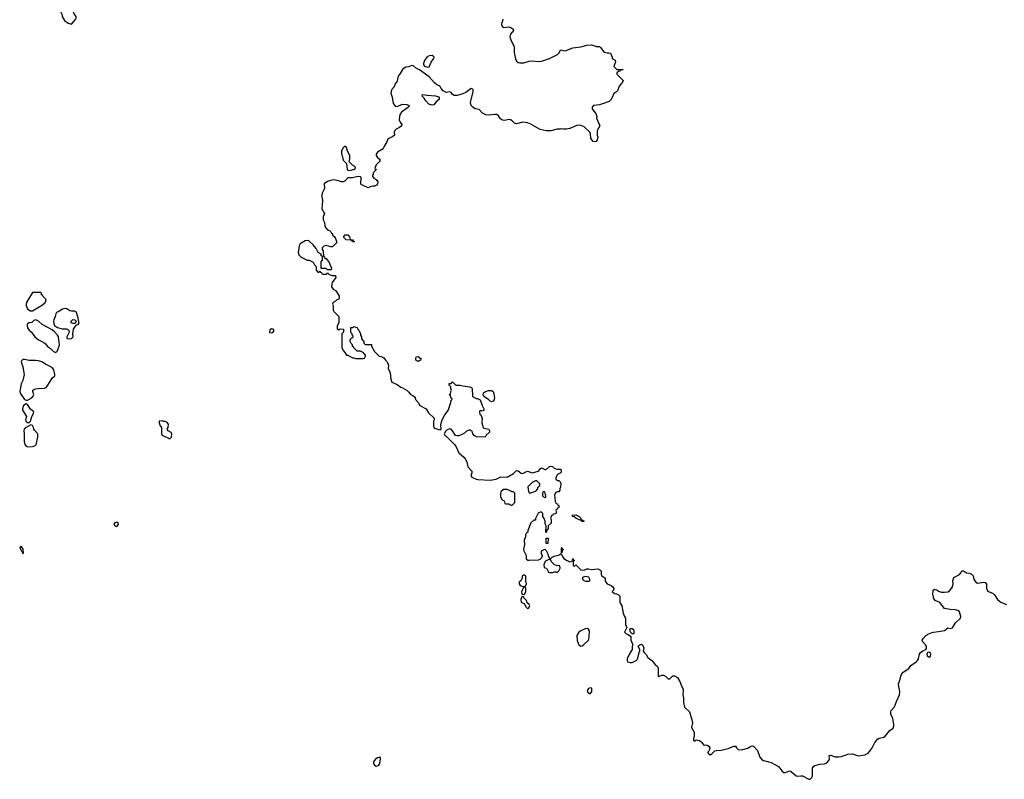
# Model space of a CAD drawing. Header units: inches. Extents: x 2396598 to 2566999, y 262085 to 451979.
# Tile 10 of 256: x 2411268 to 2423874, y 316628 to 326349. Entities that reach past the tile are written whole.
import ezdxf

# ---------------------------------------------------------------- set-up
doc = ezdxf.new("R2010")
doc.units = ezdxf.units.IN
doc.header["$MEASUREMENT"] = 0
for name, color, linetype in [('C4311', 7, 'Continuous'), ('C4312', 7, 'Continuous'), ('C4321', 7, 'Continuous')]:
    doc.layers.add(name, color=color, linetype=linetype)

msp = doc.modelspace()

# ---------------------------------------------------------------- linework, layer by layer
at = {"layer": 'C4311', "color": 5, "elevation": 40}
for points in [[(2417889, 320000), (2417873, 319967), (2417870, 319946), (2417850, 319946), (2417812, 319910), (2417774, 319810), (2417774, 319790), (2417758, 319782), (2417745, 319755), (2417745, 319730), (2417725, 319690), (2417732, 319632), (2417716, 319570), (2417721, 319550), (2417752, 319490), (2417754, 319450), (2417773, 319433), (2417790, 319432), (2417910, 319438), (2417933, 319447), (2417958, 319470), (2417962, 319490), (2417949, 319510), (2417949, 319550), (2417990, 319572), (2418010, 319554), (2418030, 319514), (2418032, 319490), (2418050, 319454), (2418070, 319454), (2418086, 319470), (2418110, 319482), (2418180, 319500), (2418190, 319514), (2418194, 319514), (2418235, 319455), (2418270, 319431), (2418310, 319412), (2418342, 319418), (2418350, 319454), (2418358, 319438), (2418372, 319430), (2418358, 319422), (2418354, 319410), (2418354, 319370), (2418358, 319358), (2418370, 319354), (2418390, 319374), (2418454, 319310), (2418494, 319306), (2418530, 319322), (2418550, 319322), (2418590, 319311), (2418670, 319322), (2418694, 319310), (2418713, 319293), (2418714, 319250), (2418722, 319230), (2418762, 319202), (2418765, 319165), (2418771, 319151), (2418791, 319131), (2418842, 319110), (2418862, 319090), (2418874, 319070), (2418872, 319048), (2418854, 319030), (2418884, 319004), (2418910, 319002), (2418930, 318994), (2418951, 318970), (2418951, 318890), (2418976, 318850), (2418994, 318754), (2419011, 318711), (2419025, 318690), (2419026, 318610), (2419042, 318570), (2419012, 318510), (2419031, 318491), (2419050, 318486), (2419085, 318465), (2419091, 318451), (2419091, 318410), (2419111, 318371), (2419116, 318350), (2419111, 318330), (2419111, 318290), (2419078, 318242), (2419046, 318170), (2419045, 318150), (2419051, 318131), (2419082, 318122), (2419110, 318121), (2419169, 318151), (2419182, 318178), (2419198, 318250), (2419208, 318270), (2419207, 318287), (2419188, 318330), (2419206, 318350), (2419230, 318358), (2419242, 318350), (2419258, 318310), (2419252, 318270), (2419262, 318250), (2419287, 318227), (2419310, 318185), (2419362, 318150), (2419400, 318100), (2419432, 318070), (2419444, 318044), (2419442, 317950), (2419445, 317945), (2419450, 317942), (2419490, 317961), (2419510, 317961), (2419542, 317942), (2419570, 317912), (2419590, 317912), (2419630, 317954), (2419650, 317952), (2419691, 317930), (2419718, 317878), (2419745, 317810), (2419758, 317790), (2419762, 317770), (2419758, 317710), (2419767, 317670), (2419766, 317610), (2419778, 317550), (2419845, 317490), (2419875, 317390), (2419881, 317350), (2419867, 317290), (2419905, 317230), (2419904, 317176), (2419894, 317150), (2419894, 317130), (2419910, 317114), (2419930, 317134), (2419970, 317125), (2419990, 317112), (2420000, 317099)], [(2418077, 320000), (2418062, 319970), (2418073, 319947), (2418072, 319908), (2418034, 319870), (2418034, 319830), (2418018, 319822), (2418014, 319790), (2418010, 319786), (2418006, 319790), (2418008, 319870), (2417996, 319896), (2417995, 319930), (2417984, 319964), (2417966, 319990), (2417966, 320000)], [(2418413, 320000), (2418430, 319992), (2418452, 319970), (2418454, 319954), (2418474, 319950), (2418478, 319938), (2418490, 319934), (2418490, 319928), (2418470, 319928), (2418462, 319942), (2418430, 319948), (2418386, 319970), (2418367, 319987), (2418346, 319990), (2418346, 320000)]]:
    msp.add_lwpolyline(points, dxfattribs=at)
for points in [[(2412510, 319920), (2412486, 319910), (2412473, 319890), (2412485, 319870), (2412510, 319865), (2412533, 319890), (2412530, 319912)], [(2418010, 319646), (2418009, 319649), (2418010, 319714), (2418032, 319712), (2418030, 319646)], [(2411274, 319606), (2411271, 319590), (2411290, 319547), (2411300, 319540), (2411310, 319518), (2411316, 319524), (2411313, 319573), (2411290, 319603), (2411281, 319601)], [(2418206, 319526), (2418206, 319590), (2418210, 319594), (2418218, 319578), (2418232, 319570), (2418218, 319562), (2418210, 319526)], [(2418050, 319446), (2418000, 319420), (2417981, 319390), (2417978, 319370), (2417984, 319344), (2417993, 319333), (2418014, 319330), (2418038, 319278), (2418050, 319274), (2418090, 319274), (2418110, 319282), (2418130, 319282), (2418150, 319274), (2418170, 319294), (2418186, 319330), (2418182, 319362), (2418170, 319366), (2418150, 319358), (2418110, 319378), (2418078, 319410), (2418062, 319442)], [(2417730, 319246), (2417702, 319230), (2417700, 319200), (2417682, 319170), (2417662, 319150), (2417662, 319130), (2417674, 319110), (2417710, 319094), (2417730, 319094), (2417742, 319098), (2417758, 319130), (2417748, 319170), (2417747, 319227)], [(2418510, 319222), (2418484, 319216), (2418474, 319210), (2418472, 319190), (2418490, 319172), (2418510, 319162), (2418550, 319162), (2418558, 319162), (2418567, 319173), (2418568, 319190), (2418554, 319214)], [(2417730, 319086), (2417718, 319082), (2417694, 319030), (2417698, 318998), (2417730, 318994), (2417746, 319030), (2417746, 319070), (2417742, 319082)], [(2417710, 318966), (2417698, 318962), (2417682, 318930), (2417690, 318894), (2417733, 318873), (2417750, 318834), (2417770, 318814), (2417782, 318818), (2417798, 318850), (2417790, 318866), (2417767, 318887), (2417756, 318916), (2417727, 318947), (2417722, 318962)], [(2418536, 318556), (2418507, 318553), (2418450, 318529), (2418425, 318510), (2418401, 318470), (2418406, 318406), (2418425, 318350), (2418450, 318332), (2418470, 318338), (2418490, 318351), (2418540, 318400), (2418549, 318410), (2418559, 318441), (2418564, 318530), (2418550, 318549)], [(2419130, 318488), (2419108, 318488), (2419089, 318509), (2419078, 318550), (2419084, 318556), (2419110, 318556), (2419125, 318545), (2419131, 318530)], [(2418570, 317799), (2418552, 317790), (2418542, 317778), (2418532, 317750), (2418550, 317732), (2418570, 317722), (2418595, 317750), (2418595, 317790), (2418590, 317795)], [(2415870, 316908), (2415850, 316902), (2415820, 316880), (2415799, 316850), (2415799, 316830), (2415810, 316807), (2415830, 316796), (2415850, 316799), (2415865, 316810), (2415877, 316830), (2415888, 316888), (2415886, 316906)]]:
    msp.add_lwpolyline(points, close=True, dxfattribs=at)
at = {"layer": 'C4312', "color": 5, "elevation": 40}
for points in [[(2411850, 326548), (2411814, 326530), (2411790, 326506), (2411782, 326490), (2411782, 326470), (2411812, 326410), (2411812, 326390), (2411840, 326340), (2411890, 326305), (2411930, 326294), (2411982, 326350), (2411989, 326370), (2411989, 326390), (2411965, 326425), (2411936, 326496), (2411920, 326520), (2411887, 326547)], [(2416550, 325889), (2416510, 325887), (2416481, 325870), (2416450, 325825), (2416436, 325790), (2416436, 325770), (2416450, 325756), (2416490, 325741), (2416510, 325745), (2416535, 325805), (2416566, 325850), (2416573, 325870), (2416563, 325883)], [(2416550, 325255), (2416504, 325270), (2416469, 325310), (2416447, 325347), (2416422, 325370), (2416427, 325393), (2416483, 325383), (2416590, 325375), (2416630, 325362), (2416638, 325350), (2416638, 325330), (2416600, 325300), (2416570, 325258)], [(2415430, 324729), (2415410, 324709), (2415390, 324673), (2415389, 324629), (2415397, 324610), (2415411, 324551), (2415454, 324510), (2415462, 324430), (2415470, 324422), (2415490, 324418), (2415510, 324425), (2415533, 324433), (2415547, 324433), (2415566, 324450), (2415558, 324470), (2415529, 324489), (2415486, 324530), (2415495, 324570), (2415495, 324610), (2415464, 324665), (2415450, 324715)], [(2415530, 323506), (2415522, 323522), (2415507, 323527), (2415446, 323530), (2415420, 323560), (2415418, 323570), (2415426, 323590), (2415430, 323594), (2415470, 323594), (2415491, 323571), (2415498, 323538), (2415530, 323534), (2415538, 323518), (2415554, 323510), (2415550, 323506)], [(2411538, 322858), (2411430, 322858), (2411361, 322739), (2411353, 322710), (2411353, 322690), (2411368, 322648), (2411404, 322624), (2411430, 322625), (2411558, 322702), (2411595, 322730), (2411600, 322740), (2411608, 322770), (2411566, 322810), (2411562, 322822), (2411546, 322830), (2411546, 322850)], [(2411850, 322655), (2411817, 322643), (2411770, 322614), (2411738, 322602), (2411730, 322586), (2411724, 322550), (2411703, 322510), (2411699, 322490), (2411703, 322463), (2411715, 322435), (2411751, 322411), (2411810, 322392), (2411871, 322391), (2411898, 322378), (2411902, 322350), (2411872, 322290), (2411873, 322273), (2411887, 322267), (2411930, 322268), (2411952, 322290), (2411949, 322330), (2411959, 322390), (2411996, 322444), (2412018, 322450), (2412028, 322470), (2412019, 322499), (2412016, 322530), (2412001, 322590), (2411990, 322612), (2411970, 322621), (2411930, 322617), (2411910, 322622), (2411870, 322649)], [(2411473, 322507), (2411450, 322498), (2411425, 322475), (2411390, 322470), (2411370, 322457), (2411364, 322450), (2411364, 322436), (2411370, 322407), (2411390, 322374), (2411419, 322350), (2411461, 322290), (2411510, 322251), (2411577, 322217), (2411599, 322199), (2411626, 322165), (2411663, 322143), (2411701, 322101), (2411730, 322091), (2411750, 322111), (2411777, 322190), (2411764, 322290), (2411752, 322312), (2411715, 322355), (2411682, 322382), (2411610, 322417), (2411555, 322450), (2411510, 322489)], [(2411950, 322462), (2411928, 322470), (2411928, 322490), (2411950, 322511), (2411974, 322510), (2411992, 322492), (2411982, 322470), (2411970, 322462)], [(2414490, 322392), (2414470, 322379), (2414465, 322350), (2414470, 322344), (2414490, 322342), (2414510, 322348), (2414525, 322370), (2414514, 322390)], [(2411330, 322002), (2411310, 321999), (2411290, 321982), (2411286, 321970), (2411307, 321907), (2411326, 321810), (2411308, 321732), (2411288, 321688), (2411268, 321590), (2411274, 321570), (2411328, 321488), (2411350, 321481), (2411370, 321482), (2411424, 321510), (2411442, 321530), (2411448, 321550), (2411435, 321590), (2411438, 321610), (2411470, 321623), (2411506, 321630), (2411587, 321633), (2411610, 321647), (2411630, 321671), (2411670, 321741), (2411690, 321766), (2411718, 321790), (2411719, 321810), (2411706, 321870), (2411690, 321893), (2411650, 321917), (2411599, 321939), (2411550, 321969), (2411510, 321984), (2411469, 321989), (2411390, 321989)], [(2416370, 321977), (2416346, 321986), (2416338, 322010), (2416346, 322034), (2416370, 322039), (2416406, 322010), (2416398, 321990), (2416390, 321986)], [(2417310, 321458), (2417290, 321468), (2417268, 321490), (2417209, 321529), (2417202, 321550), (2417206, 321574), (2417230, 321591), (2417270, 321605), (2417310, 321602), (2417331, 321591), (2417340, 321560), (2417345, 321510), (2417342, 321490), (2417330, 321469)], [(2411350, 321433), (2411317, 321410), (2411306, 321370), (2411306, 321350), (2411356, 321270), (2411342, 321230), (2411346, 321210), (2411370, 321193), (2411390, 321194), (2411406, 321210), (2411424, 321270), (2411444, 321310), (2411449, 321330), (2411406, 321366), (2411370, 321423)], [(2413090, 321215), (2413054, 321210), (2413052, 321190), (2413065, 321150), (2413082, 321130), (2413082, 321050), (2413090, 321034), (2413134, 321010), (2413170, 320998), (2413190, 320985), (2413212, 321008), (2413215, 321050), (2413208, 321068), (2413168, 321088), (2413160, 321100), (2413158, 321110), (2413168, 321130), (2413174, 321174), (2413150, 321198), (2413130, 321208), (2413110, 321208)], [(2411410, 321164), (2411349, 321131), (2411326, 321110), (2411319, 321090), (2411327, 321047), (2411325, 320950), (2411333, 320913), (2411350, 320893), (2411370, 320883), (2411430, 320888), (2411450, 320891), (2411479, 320910), (2411501, 321010), (2411501, 321030), (2411499, 321050), (2411457, 321097), (2411449, 321110), (2411446, 321130), (2411430, 321154)], [(2417890, 320446), (2417870, 320446), (2417830, 320428), (2417774, 320370), (2417782, 320310), (2417790, 320294), (2417810, 320294), (2417850, 320305), (2417880, 320320), (2417897, 320343), (2417908, 320372), (2417926, 320390), (2417926, 320410)], [(2417464, 320336), (2417430, 320306), (2417425, 320290), (2417424, 320244), (2417445, 320205), (2417471, 320191), (2417478, 320158), (2417490, 320154), (2417530, 320154), (2417544, 320144), (2417570, 320134), (2417606, 320170), (2417606, 320290), (2417590, 320306), (2417570, 320306), (2417556, 320316), (2417510, 320335)], [(2417990, 320306), (2417970, 320306), (2417962, 320290), (2417962, 320250), (2417990, 320234), (2418002, 320238), (2418006, 320250), (2417995, 320290)]]:
    msp.add_lwpolyline(points, close=True, dxfattribs=at)
for points in [[(2417454, 326354), (2417450, 326330), (2417439, 326310), (2417437, 326290), (2417442, 326270), (2417450, 326257), (2417465, 326250), (2417530, 326256), (2417565, 326245), (2417587, 326230), (2417588, 326210), (2417550, 326166), (2417545, 326130), (2417556, 326090), (2417600, 326000), (2417599, 325930), (2417616, 325850), (2417630, 325818), (2417650, 325802), (2417670, 325796), (2417724, 325796), (2417790, 325818), (2417830, 325824), (2417910, 325816), (2417950, 325820), (2418050, 325853), (2418155, 325905), (2418173, 325927), (2418190, 325965), (2418250, 325951), (2418351, 325991), (2418450, 326000), (2418530, 326024), (2418586, 326026), (2418630, 326016), (2418650, 326006), (2418690, 326005), (2418710, 325991), (2418744, 325944), (2418755, 325935), (2418790, 325923), (2418810, 325926), (2418830, 325922), (2418852, 325868), (2418852, 325852), (2418891, 325830), (2418896, 325810), (2418874, 325750), (2418913, 325713), (2418992, 325710), (2418990, 325706), (2418958, 325702), (2418954, 325690), (2418933, 325687), (2418914, 325670), (2418914, 325650), (2418992, 325570), (2418985, 325550), (2418943, 325497), (2418920, 325440), (2418910, 325428), (2418885, 325415), (2418866, 325394), (2418862, 325370), (2418838, 325322), (2418816, 325304), (2418730, 325273), (2418690, 325261), (2418614, 325250), (2418598, 325230), (2418598, 325210), (2418618, 325178), (2418646, 325150), (2418656, 325110), (2418651, 325090), (2418694, 324990), (2418662, 324930), (2418662, 324870), (2418671, 324850), (2418662, 324810), (2418650, 324789), (2418630, 324784), (2418609, 324790), (2418581, 324830), (2418578, 324890), (2418568, 324910), (2418496, 324976), (2418455, 324995), (2418410, 324999), (2418310, 324955), (2418270, 324949), (2418230, 324949), (2418210, 324954), (2418190, 324949), (2418148, 324948), (2418069, 324929), (2418010, 324929), (2417930, 324944), (2417812, 325012), (2417770, 325030), (2417710, 325038), (2417630, 325017), (2417604, 325024), (2417575, 325055), (2417550, 325069), (2417530, 325074), (2417480, 325060), (2417450, 325064), (2417422, 325082), (2417400, 325120), (2417376, 325136), (2417350, 325138), (2417267, 325127), (2417238, 325130), (2417195, 325155), (2417150, 325202), (2417098, 325210), (2417070, 325229), (2417049, 325250), (2417038, 325290), (2417074, 325430), (2417075, 325450), (2417070, 325458), (2417050, 325468), (2416981, 325419), (2416930, 325395), (2416870, 325381), (2416830, 325381), (2416810, 325390), (2416790, 325418), (2416770, 325428), (2416730, 325419), (2416690, 325439), (2416664, 325470), (2416653, 325493), (2416643, 325503), (2416610, 325517), (2416580, 325540), (2416510, 325617), (2416388, 325708), (2416350, 325726), (2416310, 325760), (2416290, 325763), (2416250, 325745), (2416210, 325740), (2416190, 325730), (2416168, 325710), (2416141, 325659), (2416115, 325625), (2416108, 325610), (2416099, 325561), (2416076, 325530), (2416061, 325490), (2416028, 325450), (2416020, 325410), (2416037, 325357), (2416050, 325277), (2416070, 325249), (2416090, 325240), (2416110, 325242), (2416170, 325270), (2416224, 325264), (2416256, 325250), (2416246, 325230), (2416156, 325164), (2416134, 325130), (2416129, 325110), (2416128, 325068), (2416139, 325039), (2416161, 325010), (2416156, 324990), (2416130, 324968), (2416090, 324950), (2416071, 324930), (2416064, 324910), (2416066, 324870), (2416047, 324853), (2415995, 324830), (2415981, 324819), (2415964, 324776), (2415934, 324730), (2415922, 324698), (2415848, 324652), (2415831, 324630), (2415831, 324610), (2415847, 324587), (2415871, 324570), (2415881, 324550), (2415871, 324530), (2415831, 324490), (2415814, 324450), (2415818, 324438), (2415834, 324430), (2415818, 324422), (2415814, 324410), (2415794, 324390), (2415792, 324368), (2415782, 324350), (2415800, 324320), (2415830, 324305), (2415854, 324274), (2415851, 324250), (2415838, 324230), (2415810, 324219), (2415790, 324219), (2415754, 324210), (2415730, 324198), (2415666, 324226), (2415641, 324241), (2415635, 324250), (2415638, 324330), (2415630, 324338), (2415610, 324342), (2415579, 324339), (2415530, 324326), (2415470, 324324), (2415434, 324286), (2415410, 324274), (2415390, 324274), (2415349, 324289), (2415290, 324298), (2415248, 324292), (2415210, 324280), (2415167, 324250), (2415171, 324189), (2415142, 324130), (2415142, 324110), (2415134, 324090), (2415142, 324070), (2415145, 324030), (2415138, 323930), (2415172, 323870), (2415153, 323827), (2415152, 323790), (2415172, 323752), (2415174, 323710), (2415182, 323690), (2415210, 323662), (2415234, 323650), (2415253, 323633), (2415258, 323618), (2415273, 323613), (2415274, 323590), (2415296, 323576), (2415311, 323550), (2415322, 323510), (2415322, 323490), (2415317, 323483), (2415282, 323450), (2415270, 323444), (2415250, 323441), (2415190, 323459), (2415162, 323450), (2415142, 323430), (2415142, 323410), (2415152, 323390), (2415158, 323318), (2415170, 323314), (2415174, 323294), (2415190, 323292), (2415230, 323242), (2415258, 323170), (2415254, 323150), (2415250, 323146), (2415210, 323146), (2415190, 323166), (2415127, 323167), (2415126, 323250), (2415146, 323270), (2415146, 323310), (2415142, 323322), (2415128, 323328), (2415126, 323350), (2415088, 323370), (2415063, 323423), (2415025, 323470), (2414970, 323519), (2414950, 323525), (2414921, 323519), (2414859, 323481), (2414846, 323454), (2414832, 323370), (2414841, 323341), (2414871, 323311), (2414950, 323272), (2414972, 323272), (2415024, 323244), (2415042, 323210), (2415062, 323190), (2415064, 323144), (2415090, 323114), (2415102, 323118), (2415110, 323134), (2415118, 323118), (2415133, 323113), (2415138, 323098), (2415150, 323094), (2415190, 323094), (2415202, 323098), (2415210, 323114), (2415218, 323098), (2415244, 323084), (2415270, 323074), (2415310, 323074), (2415312, 323070), (2415314, 323050), (2415270, 322986), (2415265, 322970), (2415262, 322930), (2415280, 322900), (2415310, 322882), (2415330, 322862), (2415358, 322810), (2415358, 322790), (2415350, 322768), (2415330, 322766), (2415310, 322746), (2415282, 322730), (2415274, 322710), (2415282, 322690), (2415282, 322630), (2415290, 322614), (2415354, 322550), (2415352, 322470), (2415334, 322430), (2415334, 322390), (2415350, 322382), (2415370, 322394), (2415412, 322390), (2415414, 322350), (2415393, 322327), (2415394, 322150), (2415412, 322110), (2415432, 322090), (2415450, 322054), (2415470, 322054), (2415530, 322022), (2415550, 322022), (2415570, 322014), (2415667, 322013), (2415682, 322018), (2415696, 322044), (2415696, 322056), (2415666, 322090), (2415630, 322106), (2415590, 322106), (2415546, 322150), (2415542, 322162), (2415530, 322166), (2415527, 322187), (2415510, 322206), (2415498, 322230), (2415498, 322250), (2415506, 322270), (2415535, 322285), (2415538, 322290), (2415538, 322298), (2415526, 322310), (2415526, 322330), (2415508, 322348), (2415506, 322410), (2415530, 322412), (2415550, 322422), (2415573, 322413), (2415590, 322412), (2415592, 322392), (2415610, 322374), (2415631, 322331), (2415632, 322310), (2415642, 322290), (2415644, 322264), (2415674, 322230), (2415674, 322210), (2415690, 322194), (2415770, 322194), (2415772, 322170), (2415810, 322102), (2415870, 322042), (2415897, 322037), (2415930, 322022), (2415950, 321992), (2415971, 321970), (2415991, 321930), (2415985, 321885), (2416011, 321831), (2416018, 321750), (2416032, 321712), (2416100, 321680), (2416146, 321646), (2416170, 321638), (2416230, 321602), (2416250, 321582), (2416270, 321552), (2416300, 321540), (2416324, 321524), (2416332, 321512), (2416334, 321490), (2416371, 321451), (2416392, 321412), (2416472, 321370), (2416500, 321320), (2416574, 321250), (2416574, 321230), (2416565, 321210), (2416565, 321150), (2416572, 321130), (2416582, 321122), (2416636, 321104), (2416658, 321102), (2416666, 321110), (2416658, 321170), (2416675, 321230), (2416709, 321291), (2416753, 321347), (2416789, 321450), (2416789, 321471), (2416806, 321490), (2416802, 321502), (2416786, 321510), (2416782, 321542), (2416766, 321550), (2416782, 321558), (2416788, 321592), (2416798, 321610), (2416788, 321628), (2416786, 321650), (2416766, 321670), (2416767, 321693), (2416790, 321694), (2416810, 321714), (2416850, 321672), (2416908, 321672), (2416942, 321662), (2417030, 321651), (2417057, 321637), (2417062, 321630), (2417066, 321526), (2417110, 321502), (2417130, 321502), (2417165, 321485), (2417191, 321411), (2417212, 321370), (2417210, 321348), (2417190, 321338), (2417170, 321346), (2417158, 321342), (2417154, 321330), (2417158, 321298), (2417170, 321294), (2417191, 321250), (2417186, 321190), (2417202, 321130), (2417210, 321122), (2417274, 321110), (2417282, 321090), (2417282, 321070), (2417242, 321030), (2417227, 321007), (2417110, 321009), (2417086, 321026), (2417068, 321050), (2417062, 321082), (2417050, 321086), (2417038, 321098), (2417024, 321096), (2416990, 321082), (2416963, 321057), (2416930, 321039), (2416890, 321025), (2416870, 321025), (2416849, 321029), (2416810, 321088), (2416790, 321108), (2416770, 321115), (2416740, 321100), (2416720, 321080), (2416702, 321050), (2416712, 321030), (2416734, 321014), (2416834, 320914), (2416851, 320891), (2416890, 320805), (2416956, 320750), (2416971, 320731), (2416991, 320690), (2417006, 320626), (2417058, 320570), (2417058, 320550), (2417042, 320510), (2417055, 320495), (2417110, 320471), (2417134, 320466), (2417290, 320457), (2417370, 320470), (2417430, 320499), (2417510, 320496), (2417590, 320541), (2417630, 320581), (2417650, 320575), (2417690, 320546), (2417710, 320541), (2417750, 320565), (2417770, 320571), (2417830, 320551), (2417910, 320572), (2417936, 320604), (2417950, 320612), (2417990, 320591), (2418010, 320591), (2418050, 320631), (2418070, 320636), (2418090, 320631), (2418110, 320611), (2418130, 320601), (2418150, 320596), (2418190, 320598), (2418202, 320590), (2418202, 320570), (2418194, 320550), (2418152, 320528), (2418132, 320490), (2418134, 320470), (2418153, 320453), (2418170, 320452), (2418191, 320431), (2418198, 320410), (2418192, 320368), (2418182, 320350), (2418182, 320330), (2418171, 320309), (2418150, 320308), (2418130, 320298), (2418116, 320270), (2418125, 320185), (2418138, 320158), (2418153, 320153), (2418158, 320138), (2418172, 320132), (2418172, 320108), (2418158, 320102), (2418150, 320086), (2418138, 320082), (2418134, 320070), (2418142, 320050), (2418133, 320027), (2418098, 320022), (2418090, 320006), (2418078, 320002), (2418077, 320000)], [(2417966, 320000), (2417966, 320030), (2417950, 320046), (2417930, 320046), (2417905, 320035), (2417889, 320000)], [(2418346, 320000), (2418346, 320010), (2418390, 320011), (2418413, 320000)]]:
    msp.add_lwpolyline(points, dxfattribs=at)
at = {"layer": 'C4321', "color": 5, "elevation": 40}
msp.add_lwpolyline([(2420000, 317099), (2420022, 317070), (2420030, 317066), (2420049, 317071), (2420070, 317066), (2420090, 317051), (2420103, 317030), (2420101, 317010), (2420084, 316976), (2420074, 316970), (2420092, 316952), (2420110, 316942), (2420130, 316952), (2420169, 316991), (2420190, 316997), (2420250, 317000), (2420339, 317021), (2420410, 317051), (2420431, 317051), (2420445, 317030), (2420468, 317008), (2420510, 317004), (2420590, 317025), (2420630, 317051), (2420650, 317056), (2420666, 317046), (2420715, 316995), (2420745, 316910), (2420770, 316882), (2420790, 316870), (2420890, 316842), (2420981, 316790), (2421030, 316731), (2421050, 316717), (2421070, 316714), (2421130, 316735), (2421147, 316727), (2421210, 316671), (2421230, 316667), (2421270, 316673), (2421290, 316671), (2421370, 316628), (2421390, 316631), (2421409, 316650), (2421419, 316670), (2421417, 316750), (2421419, 316770), (2421429, 316791), (2421450, 316805), (2421510, 316820), (2421570, 316824), (2421600, 316840), (2421629, 316870), (2421637, 316890), (2421630, 316931), (2421650, 316936), (2421710, 316916), (2421750, 316915), (2421790, 316921), (2421870, 316951), (2421930, 316955), (2421990, 316933), (2422010, 316930), (2422090, 316943), (2422130, 316964), (2422150, 316987), (2422184, 317030), (2422211, 317089), (2422250, 317141), (2422270, 317153), (2422330, 317166), (2422350, 317178), (2422410, 317251), (2422450, 317284), (2422460, 317310), (2422460, 317330), (2422445, 317405), (2422423, 317463), (2422419, 317490), (2422425, 317510), (2422470, 317556), (2422495, 317625), (2422533, 317707), (2422536, 317750), (2422522, 317810), (2422520, 317850), (2422541, 317910), (2422548, 317950), (2422562, 317978), (2422579, 318001), (2422650, 318048), (2422676, 318084), (2422747, 318130), (2422764, 318150), (2422775, 318170), (2422789, 318231), (2422802, 318250), (2422829, 318270), (2422869, 318291), (2422876, 318304), (2422878, 318330), (2422866, 318350), (2422825, 318390), (2422821, 318410), (2422833, 318430), (2422870, 318467), (2422896, 318484), (2422937, 318503), (2422967, 318513), (2423030, 318519), (2423106, 318534), (2423150, 318565), (2423190, 318559), (2423210, 318567), (2423248, 318632), (2423312, 318690), (2423319, 318710), (2423299, 318770), (2423290, 318784), (2423250, 318797), (2423182, 318802), (2423110, 318815), (2423050, 318889), (2422990, 318918), (2422978, 318930), (2422968, 318950), (2422968, 318970), (2422958, 318990), (2422962, 319050), (2422970, 319058), (2422990, 319056), (2423010, 319051), (2423030, 319036), (2423070, 319024), (2423110, 319022), (2423150, 319028), (2423170, 319039), (2423199, 319070), (2423209, 319090), (2423217, 319130), (2423213, 319170), (2423229, 319210), (2423298, 319250), (2423318, 319270), (2423330, 319294), (2423350, 319294), (2423391, 319271), (2423430, 319266), (2423455, 319255), (2423474, 319234), (2423483, 319190), (2423495, 319170), (2423510, 319151), (2423530, 319139), (2423610, 319151), (2423630, 319145), (2423646, 319126), (2423644, 319070), (2423659, 319039), (2423671, 319030), (2423730, 319006), (2423750, 318990), (2423788, 318928), (2423830, 318897), (2423903, 318863)], dxfattribs=at)
msp.add_lwpolyline([(2422910, 318257), (2422891, 318249), (2422881, 318230), (2422888, 318210), (2422910, 318193), (2422930, 318203), (2422935, 318230), (2422930, 318245)], close=True, dxfattribs=at)

doc.saveas('drawing.dxf')
